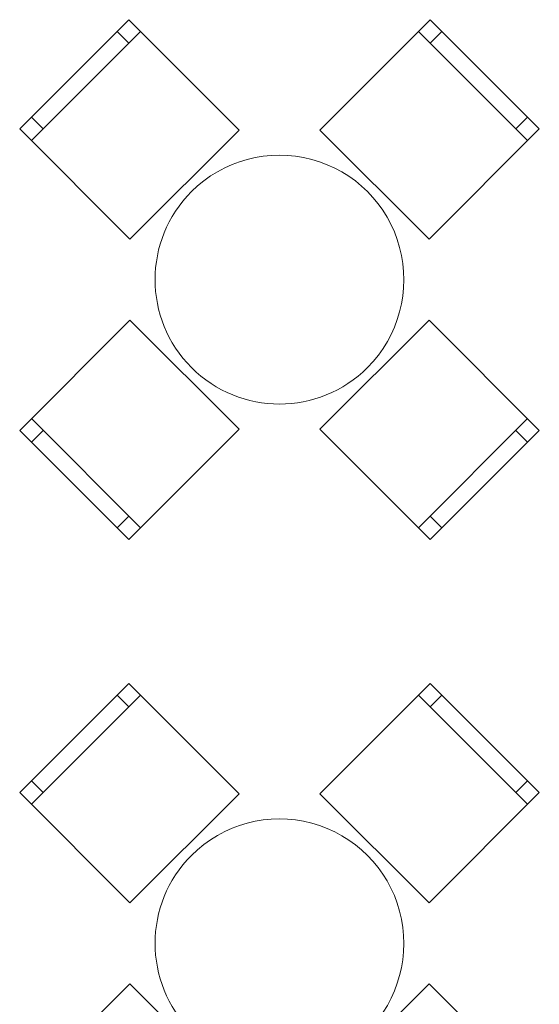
# Model space of a CAD drawing. Header units: millimetres. Extents: x 0 to 1184, y 0 to 836.
# Tile 66 of 241: x 108 to 124, y 593 to 623. Entities that reach past the tile are written whole.
import ezdxf
from ezdxf.xclip import XClip

# ---------------------------------------------------------------- set-up
doc = ezdxf.new("R2010")
doc.units = ezdxf.units.MM
doc.header["$MEASUREMENT"] = 0
doc.header["$XCLIPFRAME"] = 0
doc.layers.add('Интерьер - Мебель', color=7, linetype='Continuous')

# ---------------------------------------------------------------- blocks, each defined once
blk = doc.blocks.new('Чертеж_4_4', base_point=(-278.479, 89.564))
at = {"layer": 'Интерьер - Мебель', "color": 7, "linetype": 'Continuous', "lineweight": 15}
for p, q in [((108.762, 618.931), (112.05, 622.219)), ((111.697, 621.866), (111.343, 622.219)), ((120.429, 622.219), (123.717, 618.931)), ((120.783, 621.866), (121.136, 622.219)), ((109.116, 619.285), (108.762, 619.638)), ((123.364, 619.285), (123.717, 619.638)), ((112.05, 607.264), (108.762, 610.552)), ((123.717, 610.552), (120.429, 607.264)), ((109.116, 610.198), (108.762, 609.845)), ((123.364, 610.198), (123.717, 609.845)), ((111.697, 607.617), (111.343, 607.264)), ((120.783, 607.617), (121.136, 607.264)), ((108.762, 598.931), (112.05, 602.219)), ((111.697, 601.866), (111.343, 602.219)), ((120.429, 602.219), (123.717, 598.931)), ((120.783, 601.866), (121.136, 602.219)), ((109.116, 599.285), (108.762, 599.638)), ((123.364, 599.285), (123.717, 599.638))]:
    blk.add_line(p, q, dxfattribs=at)
at = {"layer": 'Интерьер - Мебель', "color": 7, "linetype": 'Continuous', "lineweight": 15, "flags": 128}
for points in [[(111.732, 615.961), (115.02, 619.249), (111.697, 622.573), (108.409, 619.285)], [(117.459, 619.249), (120.748, 615.961), (124.071, 619.285), (120.783, 622.573)], [(115.02, 610.234), (111.732, 613.522), (108.409, 610.198), (111.697, 606.91)], [(120.748, 613.522), (117.459, 610.234), (120.783, 606.91), (124.071, 610.198)], [(111.732, 595.961), (115.02, 599.249), (111.697, 602.573), (108.409, 599.285)], [(117.459, 599.249), (120.748, 595.961), (124.071, 599.285), (120.783, 602.573)], [(115.02, 590.234), (111.732, 593.522), (108.409, 590.198), (111.697, 586.91)], [(120.748, 593.522), (117.459, 590.234), (120.783, 586.91), (124.071, 590.198)]]:
    blk.add_lwpolyline(points, close=True, dxfattribs=at)
for points in [[(113.588, 617.393, 1), (118.891, 612.09, 1)], [(113.588, 597.393, 1), (118.891, 592.09, 1)]]:
    blk.add_lwpolyline(points, format="xyb", close=True, dxfattribs=at)

msp = doc.modelspace()

# ---------------------------------------------------------------- block references
at = {"color": 161, "linetype": 'Continuous', "lineweight": 40, "true_color": 0x83aefe}
ref = msp.add_blockref('Чертеж_4_4', (-278.479, 89.564), dxfattribs=at)
XClip(ref).set_block_clipping_path([(57.3201676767, 151.7660533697), (1181.0522393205, 828.727105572)])

doc.saveas('drawing.dxf')
